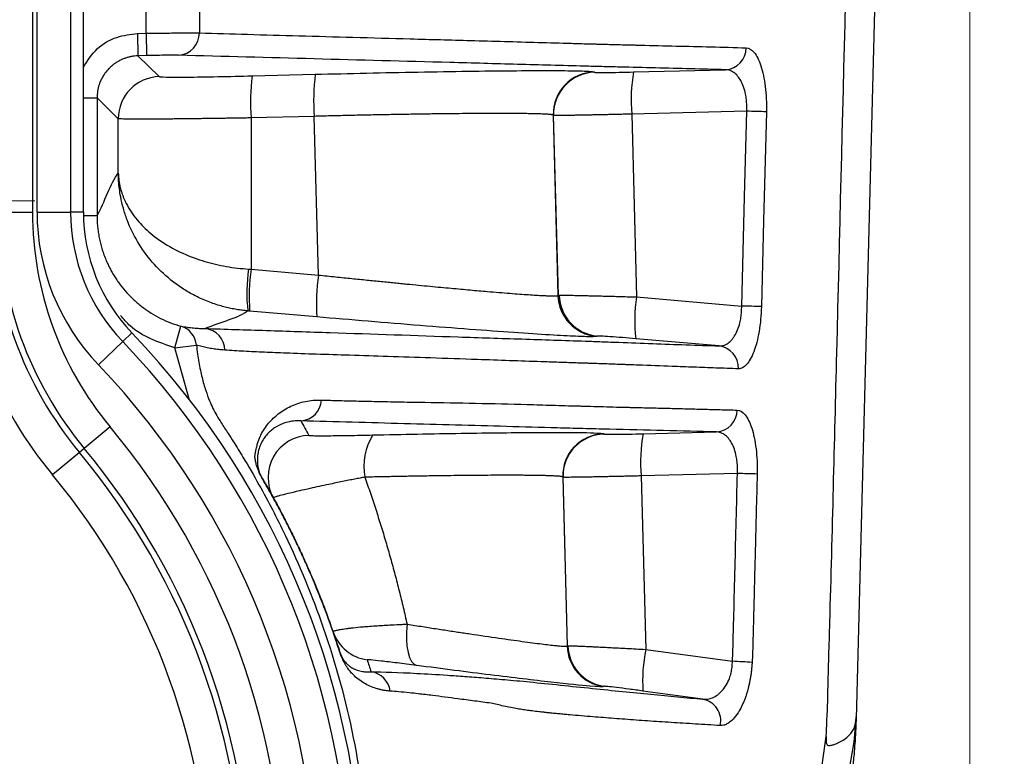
# Model space of a CAD drawing. Header units: millimetres. Extents: x 5 to 597, y 5 to 415.
# Tile 31 of 132: x 255.87 to 262.89, y 314.47 to 319.72. Entities that reach past the tile are written whole.
import ezdxf

# ---------------------------------------------------------------- set-up
doc = ezdxf.new("R2010")
doc.units = ezdxf.units.MM
doc.styles.add('SLDTEXTSTYLE0', font='ARIAL.TTF', dxfattribs={"width": 0.948})
doc.dimstyles.new('SLDDIMSTYLE4', dxfattribs={"dimtxt": 2.5, "dimasz": 2.5, "dimexe": 0, "dimexo": 0.0625, "dimtad": 1, "dimdec": 1, "dimlfac": 5, "dimrnd": 1e-09, "dimzin": 12, "dimdsep": 46, "dimtxsty": 'SLDTEXTSTYLE0', "dimsah": 1, "dimcen": 0.09, "dimadec": 0, "dimazin": 3, "dimtfac": 1, "dimtdec": 1, "dimtofl": 0, "dimtmove": 0, "dimatfit": 3, "dimfxl": 0, "dimfrac": 2, "dimtolj": 1, "dimtzin": 12, "dimarcsym": 0})
doc.dimstyles.new('SLDDIMSTYLE5', dxfattribs={"dimtxt": 2.5, "dimasz": 2.5, "dimexe": 0, "dimexo": 0.0625, "dimtad": 1, "dimdec": 0, "dimlfac": 5, "dimrnd": 1e-09, "dimzin": 12, "dimdsep": 46, "dimtxsty": 'SLDTEXTSTYLE0', "dimsah": 1, "dimcen": 0.09, "dimadec": 0, "dimazin": 3, "dimtfac": 1, "dimtdec": 0, "dimtofl": 0, "dimtmove": 0, "dimatfit": 3, "dimfxl": 0, "dimfrac": 2, "dimtolj": 1, "dimtzin": 12, "dimarcsym": 0})

# ---------------------------------------------------------------- blocks, each defined once
blk = doc.blocks.new('_D_5')
at = {"color": 7, "linetype": 'Continuous', "lineweight": 0}
for p, q in [((253.3382, 340.0624), (273.6657, 340.0624)), ((272.6657, 340.0624), (272.6657, 303.1691)), ((258.4833, 303.1691), (273.6657, 303.1691))]:
    blk.add_line(p, q, dxfattribs=at)
at = {"color": 7, "linetype": 'Continuous', "lineweight": 18}
for points in [[(272.6657, 340.0624), (272.3557, 337.5624), (272.9757, 337.5624)], [(272.6657, 303.1691), (272.9757, 305.6691), (272.3557, 305.6691)]]:
    blk.add_solid(points, dxfattribs=at)
at = {"color": 7, "linetype": 'Continuous', "lineweight": 18, "insert": (269.4431, 317.2905), "char_height": 2.5, "attachment_point": 1, "rotation": 90, "style": 'SLDTEXTSTYLE0'}
blk.add_mtext('184,5', dxfattribs=at)
blk = doc.blocks.new('_D_6')
at = {"color": 7, "linetype": 'Continuous', "lineweight": 0}
for p, q in [((242.0878, 322.1208), (242.0878, 294.7191)), ((262.6454, 322.1208), (262.6454, 314.1311)), ((262.6454, 312.6071), (262.6454, 303.9311)), ((262.6454, 302.4071), (262.6454, 294.7191)), ((262.6454, 295.7191), (242.0878, 295.7191))]:
    blk.add_line(p, q, dxfattribs=at)
at = {"color": 7, "linetype": 'Continuous', "lineweight": 18}
for points in [[(242.0878, 295.7191), (244.5878, 295.4091), (244.5878, 296.0291)], [(262.6454, 295.7191), (260.1454, 296.0291), (260.1454, 295.4091)]]:
    blk.add_solid(points, dxfattribs=at)
at = {"color": 7, "linetype": 'Continuous', "lineweight": 18, "insert": (250.5211, 298.9418), "char_height": 2.5, "attachment_point": 1, "style": 'SLDTEXTSTYLE0'}
blk.add_mtext('103', dxfattribs=at)
blk = doc.blocks.new('SW_CENTERMARKSYMBOL_6')
at = {"color": 0, "linetype": 'Continuous', "lineweight": 18}
for p, q in [((0, 1), (0, 1.4674)), ((0, 0), (0, 0.5)), ((-1, 0), (-1.4674, 0)), ((0, 0), (-0.5, 0)), ((0, 0), (0, -0.5)), ((0, 0), (0.5, 0)), ((1, 0), (1.4674, 0)), ((0, -1), (0, -1.4674))]:
    blk.add_line(p, q, dxfattribs=at)

msp = doc.modelspace()

# ---------------------------------------------------------------- linework, layer by layer
at = {"color": 7, "linetype": 'Continuous', "lineweight": 25}
for p, q in [((255.958, 322.545), (255.958, 318.349)), ((255.9904, 318.349), (255.9904, 322.545)), ((256.2303, 322.545), (256.2303, 318.349)), ((256.321, 318.349), (256.321, 322.545)), ((256.321, 318.349), (256.321, 322.545)), ((262.0399, 322.5613), (261.835, 314.7344)), ((256.7062, 319.6227), (256.7684, 319.6243)), ((256.7062, 319.6227), (256.7104, 319.4628)), ((256.7684, 319.6243), (256.7726, 319.4644)), ((256.7726, 319.4644), (256.7104, 319.4628)), ((256.7104, 319.4628), (256.8624, 319.3146)), ((257.5257, 319.32), (257.9761, 319.3314)), ((259.9661, 319.3475), (259.9681, 319.3456)), ((260.2472, 319.3478), (260.9037, 319.3642)), ((256.4183, 319.1629), (256.4183, 318.3244)), ((256.5703, 319.0148), (256.4183, 319.1629)), ((261.0544, 319.0679), (260.2341, 319.0474)), ((256.5703, 318.6253), (256.5703, 319.0148)), ((257.9682, 319.0315), (257.5178, 319.0202)), ((257.5178, 319.0202), (257.5178, 317.941)), ((257.9979, 317.8994), (257.9682, 319.0315)), ((259.6741, 319.0398), (259.7079, 317.7532)), ((259.6761, 319.0379), (259.6741, 319.0398)), ((259.7097, 317.755), (259.6761, 319.0379)), ((260.2341, 319.0474), (260.2683, 317.743)), ((255.7181, 318.349), (255.958, 318.349)), ((255.9904, 318.349), (256.2303, 318.349)), ((256.321, 318.349), (256.2303, 318.349)), ((256.321, 318.349), (256.321, 318.349)), ((257.5178, 317.941), (257.9979, 317.8994)), ((259.7079, 317.7532), (259.7097, 317.755)), ((260.2683, 317.743), (261.0188, 317.6782)), ((257.9875, 317.6006), (257.5074, 317.6422)), ((256.974, 317.3805), (257.0172, 317.5346)), ((256.667, 317.4875), (256.6015, 317.4248)), ((256.667, 317.4875), (256.667, 317.4875)), ((259.9834, 317.464), (259.9816, 317.4623)), ((260.857, 317.3935), (260.2631, 317.4447)), ((256.6015, 317.4248), (256.4282, 317.2588)), ((256.974, 317.3805), (257.1275, 317.3981)), ((256.512, 316.8161), (256.3276, 316.6628)), ((260.0338, 316.7664), (260.0357, 316.7646)), ((260.3148, 316.7668), (260.8386, 316.7799)), ((256.3276, 316.6628), (256.2929, 316.6339)), ((256.2929, 316.6339), (256.1007, 316.4741)), ((259.7418, 316.4587), (259.7734, 315.2532)), ((259.7437, 316.4569), (259.7418, 316.4587)), ((259.7752, 315.2548), (259.7437, 316.4569)), ((260.9882, 316.4835), (260.3017, 316.4664)), ((260.3017, 316.4664), (260.3341, 315.2286)), ((259.7734, 315.2532), (259.7752, 315.2548)), ((260.3341, 315.2286), (260.9525, 315.1439)), ((260.034, 314.9655), (260.0322, 314.9639)), ((260.7412, 314.8735), (260.314, 314.932))]:
    msp.add_line(p, q, dxfattribs=at)
at = {"color": 8, "linetype": 'Continuous', "lineweight": 25}
for p, q in [((256.321, 319.1629), (256.4183, 319.1629)), ((256.3213, 318.3244), (256.4183, 318.3244)), ((257.0773, 317.0076), (256.974, 317.3805))]:
    msp.add_line(p, q, dxfattribs=at)
at = {"color": 7, "linetype": 'Continuous', "lineweight": 25, "flags": 128}
for points in [[(256.7684, 319.6243), (256.7697, 319.8189), (256.7708, 319.9719)], [(257.1508, 319.9538), (257.1496, 319.7704), (257.1486, 319.6263)], [(261.0188, 317.6782), (261.0387, 318.4564), (261.0544, 319.0679)], [(261.195, 319.0639), (261.1751, 318.2857), (261.1594, 317.6742)], [(258.6308, 315.4088), (258.6266, 315.3535), (258.6264, 315.3002), (258.6302, 315.2507), (258.6378, 315.2069), (258.6491, 315.1702), (258.6635, 315.1419), (258.6807, 315.123), (258.7, 315.1141)]]:
    msp.add_lwpolyline(points, dxfattribs=at)
at = {"color": 7, "linetype": 'Continuous', "lineweight": 25}
for centre, radius, start, end in [((256.9917, 319.6241), 0.1569, 273.28452, 0.81085), ((260.8945, 319.5205), 0.1566, 273.34604, 359.99487), ((259.4675, 319.1423), 1.5033, 172.77499, 184.22615), ((259.9741, 319.0476), 0.3001, 91.52044, 181.47956), ((259.9761, 319.0457), 0.3001, 91.52044, 181.47956), ((261.3671, 319.1486), 1.1374, 169.91367, 185.10454), ((256.8704, 319.0147), 0.3001, 91.51978, 179.98022), ((259.0171, 319.131), 1.5033, 172.77499, 184.22615), ((260.5921, 300.3263), 18.7473, 88.15719, 88.58705), ((258.3555, 318.349), 2.6825, 180, 219.74465), ((258.3555, 318.349), 2.6374, 180, 219.74465), ((258.3555, 318.349), 2.3975, 180, 219.74465), ((257.5666, 318.349), 1.5762, 180, 223.76174), ((257.5666, 318.349), 1.3363, 180, 223.76174), ((257.5666, 318.349), 1.2456, 180, 223.76174), ((257.5666, 318.349), 1.2455, 180, 223.76174), ((258.3555, 318.349), 2.9324, 184.05174, 219.74465), ((258.6108, 317.7739), 1.1236, 171.39044, 186.67473), ((259.0063, 317.7394), 1.5021, 172.28673, 183.71052), ((259.4864, 317.6978), 1.5021, 172.28673, 183.71052), ((260.0078, 317.7612), 0.3001, 181.51777, 264.98223), ((260.0097, 317.7629), 0.3001, 181.51777, 264.98223), ((260.0153, 317.7618), 0.2988, 181.21685, 264.53876), ((261.3884, 317.5742), 1.1327, 171.43013, 186.56344), ((260.5574, 298.9634), 18.7205, 88.1571, 88.58772), ((256.9726, 317.3857), 0.1554, 4.60466, 73.33391), ((257.1732, 317.3618), 0.1568, 0.72982, 83.6214), ((252.3666, 313.3691), 5.9544, 0, 43.76174), ((252.3666, 313.3691), 5.8637, 0, 43.76174), ((260.8384, 317.2381), 0.1565, 357.20879, 83.19648), ((252.3666, 313.3691), 5.6238, 0, 43.76174), ((257.8639, 317.015), 0.1564, 273.14269, 357.21292), ((260.8295, 316.9362), 0.1566, 273.32481, 359.9779), ((252.3666, 313.3691), 5.3914, 0, 39.74465), ((257.9388, 316.4556), 0.3, 91.50362, 208.97406), ((258.7381, 316.5362), 0.4163, 147.73245, 190.92286), ((260.0418, 316.4665), 0.3001, 91.52044, 181.47956), ((260.0437, 316.4647), 0.3001, 91.52044, 181.47956), ((261.4346, 316.5676), 1.1374, 169.91367, 185.10454), ((252.3666, 313.3691), 5.1515, 0, 39.74465), ((252.3666, 313.3691), 5.1064, 0, 39.74465), ((252.3666, 313.3691), 4.8565, 0, 39.74465), ((260.5283, 297.768), 18.7212, 88.16139, 88.59215), ((257.5724, 316.4309), 0.0305, 19.58038, 30.43026), ((258.3865, 315.4516), 0.2999, 199.08529, 262.14692), ((258.1279, 315.2084), 0.0222, 8.16869, 17.68381), ((260.0733, 315.2611), 0.3001, 181.51672, 262.11834), ((260.0752, 315.2627), 0.3001, 181.51672, 262.11834), ((260.0779, 315.2623), 0.2995, 181.37211, 261.88699), ((261.4469, 315.0041), 1.1352, 168.59428, 183.64172), ((260.3151, 302.8432), 12.3173, 86.38042, 87.03381), ((258.3518, 314.9111), 0.1593, 7.25612, 81.82454), ((260.7126, 314.7194), 0.1567, 347.45244, 79.51628), ((259.8311, 314.8291), 2.0061, 319.4612, 357.29517)]:
    msp.add_arc(centre, radius, start, end, dxfattribs=at)
at = {"color": 8, "linetype": 'Continuous', "lineweight": 25}
for points, knots in [([(261.6274, 314.7469), (261.6278, 314.7537), (261.6317, 314.8167), (261.6366, 315.0417), (261.6618, 315.9008), (261.7225, 318.3703), (261.7812, 320.6778), (261.8236, 322.3441)], [0, 0, 0, 0, 0.002685, 0.02496, 0.088778, 0.342025, 1, 1, 1, 1]), ([(256.321, 319.3805), (256.351, 319.4284), (256.4096, 319.5222), (256.5543, 319.6036), (256.6568, 319.6165), (256.7062, 319.6227)], [0, 0, 0, 0, 0.351491, 0.6879307, 1, 1, 1, 1]), ([(256.974, 317.3805), (256.8578, 317.4192), (256.7086, 317.4688), (256.6083, 317.5847), (256.5861, 317.6104)], [0, 0, 0, 0, 0.778314, 1, 1, 1, 1]), ([(257.3041, 316.8462), (257.3208, 316.8207), (257.3506, 316.7753), (257.4026, 316.6936), (257.4773, 316.5724), (257.6046, 316.3534), (257.8121, 315.9545), (258.0588, 315.357), (258.2658, 314.5989), (258.3728, 313.7876), (258.3686, 312.9679), (258.2534, 312.1575), (258.0308, 311.3693), (257.7041, 310.6172), (257.278, 309.9176), (256.7594, 309.2818), (256.1591, 308.7242), (255.4878, 308.2532), (254.7576, 307.8814), (254.0368, 307.6192), (253.5524, 307.5332), (253.3375, 307.495)], [0, 0, 0, 0, 0.007542, 0.013466, 0.024028, 0.042844, 0.076278, 0.13549, 0.202787, 0.270589, 0.337811, 0.405449, 0.47298, 0.540329, 0.608185, 0.675476, 0.743176, 0.810755, 0.878144, 0.945966, 1, 1, 1, 1]), ([(258.1499, 315.2116), (258.1409, 315.2391), (258.1059, 315.3473), (258.0463, 315.5132), (257.973, 315.6967), (257.9282, 315.8004), (257.9076, 315.8465), (257.9075, 315.8466)], [0, 0, 0, 0, 0.127433, 0.500355, 0.776276, 0.99932, 1, 1, 1, 1])]:
    msp.add_open_spline(points, degree=3, knots=knots, dxfattribs=at)
at = {"color": 7, "linetype": 'Continuous', "lineweight": 25}
for points, knots in [([(256.7684, 319.6243), (256.778, 319.6244), (256.7972, 319.6247), (256.826, 319.625), (256.8546, 319.6253), (256.8827, 319.6255), (256.9101, 319.6258), (256.9366, 319.6259), (256.9621, 319.6261), (256.9862, 319.6263), (257.009, 319.6264), (257.0302, 319.6265), (257.0499, 319.6266), (257.0679, 319.6266), (257.0842, 319.6266), (257.0988, 319.6267), (257.1119, 319.6266), (257.1233, 319.6266), (257.1332, 319.6265), (257.1417, 319.6265), (257.1464, 319.6264), (257.1486, 319.6263)], [0, 0, 0, 0, 0.057341, 0.115018, 0.172864, 0.230706, 0.288373, 0.345695, 0.402508, 0.458655, 0.513989, 0.568375, 0.621693, 0.673834, 0.724708, 0.774236, 0.822357, 0.869022, 0.914197, 0.95786, 1, 1, 1, 1]), ([(257.1486, 319.6263), (257.2632, 319.6231), (257.499, 319.6164), (257.8647, 319.6062), (258.2521, 319.5954), (258.6612, 319.5842), (259.1021, 319.5721), (259.4859, 319.5615), (259.7447, 319.5541), (259.8642, 319.5508), (259.9145, 319.5492), (259.9551, 319.5485), (259.995, 319.547), (260.0648, 319.5453), (260.1468, 319.543), (260.2204, 319.5412), (260.2633, 319.5402), (260.3709, 319.5376), (260.5502, 319.5333), (260.8021, 319.527), (260.9672, 319.5227), (261.0511, 319.5205)], [0, 0, 0, 0, 0.089164, 0.1836, 0.283425, 0.388812, 0.499994, 0.624994, 0.687494, 0.70254, 0.718745, 0.727017, 0.73437, 0.749995, 0.781244, 0.79687, 0.804683, 0.812496, 0.875, 0.93645, 1, 1, 1, 1]), ([(261.0511, 319.5205), (261.0709, 319.52), (261.09, 319.509), (261.117, 319.4763), (261.1255, 319.4629), (261.1415, 319.4313), (261.149, 319.4128), (261.1627, 319.3713), (261.1687, 319.3486), (261.1791, 319.2991), (261.1836, 319.2721), (261.1904, 319.2159), (261.1928, 319.1867), (261.1955, 319.1263), (261.1958, 319.0951), (261.195, 319.0639)], [0, 0, 0, 0, 0.25, 0.25, 0.375, 0.375, 0.5, 0.5, 0.625, 0.625, 0.75, 0.75, 0.875, 0.875, 1, 1, 1, 1]), ([(256.7104, 319.4628), (256.7023, 319.4624), (256.6862, 319.4616), (256.6624, 319.4579), (256.6392, 319.4526), (256.6168, 319.4455), (256.5952, 319.4368), (256.5745, 319.4265), (256.5549, 319.4149), (256.5364, 319.4019), (256.5192, 319.3877), (256.4978, 319.3673), (256.4737, 319.3387), (256.45, 319.2999), (256.4322, 319.257), (256.4205, 319.2109), (256.419, 319.179), (256.4183, 319.1629)], [0, 0, 0, 0, 0.052402, 0.104274, 0.155615, 0.206427, 0.256709, 0.306461, 0.355685, 0.404381, 0.452548, 0.500187, 0.595914, 0.693756, 0.793717, 0.895797, 1, 1, 1, 1]), ([(257.0007, 319.4675), (256.9929, 319.4677), (256.9815, 319.4678), (256.9518, 319.4677), (256.934, 319.4676), (256.873, 319.4667), (256.8232, 319.4657), (256.7726, 319.4644)], [0, 0, 0, 0, 0.25, 0.25, 0.5, 0.5, 1, 1, 1, 1]), ([(260.9037, 319.3642), (260.7391, 319.3684), (260.5726, 319.3726), (260.3191, 319.3788), (260.2339, 319.3808), (260.1051, 319.3838), (260.0622, 319.3848), (259.9788, 319.3869), (259.9378, 319.388), (259.8163, 319.3912), (259.7373, 319.3934), (259.5779, 319.3978), (259.498, 319.4), (259.258, 319.4066), (259.0973, 319.411), (258.2922, 319.4327), (257.6421, 319.45), (257.0007, 319.4675)], [0, 0, 0, 0, 0.125, 0.125, 0.1875, 0.1875, 0.21875, 0.21875, 0.25, 0.25, 0.3125, 0.3125, 0.375, 0.375, 0.5, 0.5, 1, 1, 1, 1]), ([(257.9761, 319.3314), (258.0952, 319.3344), (258.2179, 319.3373), (258.4649, 319.3428), (258.5891, 319.3453), (258.8321, 319.3498), (258.9508, 319.3518), (259.1752, 319.355), (259.2808, 319.3562), (259.4724, 319.3577), (259.5583, 319.3581), (259.7061, 319.3579), (259.768, 319.3574), (259.8663, 319.3557), (259.9027, 319.3545), (259.9516, 319.3514), (259.964, 319.3496), (259.9661, 319.3475)], [0, 0, 0, 0, 0.125, 0.125, 0.25, 0.25, 0.375, 0.375, 0.5, 0.5, 0.625, 0.625, 0.75, 0.75, 0.875, 0.875, 1, 1, 1, 1]), ([(259.9681, 319.3456), (259.9688, 319.3451), (259.9753, 319.3446), (260.0027, 319.3441), (260.0238, 319.3441), (260.0773, 319.3445), (260.1097, 319.3449), (260.1779, 319.3462), (260.2135, 319.347), (260.2472, 319.3478)], [0, 0, 0, 0, 0.25, 0.25, 0.5, 0.5, 0.75, 0.75, 1, 1, 1, 1]), ([(261.0544, 319.0684), (261.0547, 319.0754), (261.0553, 319.0893), (261.055, 319.11), (261.0541, 319.1306), (261.0523, 319.1509), (261.0497, 319.1708), (261.0442, 319.2021), (261.0329, 319.2434), (261.0135, 319.2868), (260.9894, 319.3216), (260.9665, 319.3428), (260.9448, 319.3554), (260.9253, 319.3626), (260.9112, 319.3636), (260.9037, 319.3642)], [0, 0, 0, 0, 0.041467, 0.082956, 0.12455, 0.166328, 0.208372, 0.250758, 0.371389, 0.500341, 0.618573, 0.749977, 0.822562, 0.905895, 1, 1, 1, 1]), ([(256.8624, 319.3146), (256.8638, 319.3133), (256.8792, 319.3122), (256.9447, 319.3111), (256.9949, 319.311), (257.1226, 319.312), (257.1998, 319.3131), (257.3618, 319.3161), (257.4462, 319.318), (257.5257, 319.32)], [0, 0, 0, 0, 0.25, 0.25, 0.5, 0.5, 0.75, 0.75, 1, 1, 1, 1]), ([(259.6741, 319.0398), (259.6736, 319.0402), (259.6725, 319.041), (259.6683, 319.0421), (259.6625, 319.0432), (259.6549, 319.0441), (259.6457, 319.045), (259.6349, 319.0458), (259.6227, 319.0466), (259.6092, 319.0473), (259.5944, 319.0479), (259.5785, 319.0485), (259.5615, 319.049), (259.5436, 319.0495), (259.5248, 319.0499), (259.5052, 319.0503), (259.4849, 319.0507), (259.464, 319.0509), (259.4426, 319.0512), (259.4207, 319.0514), (259.3984, 319.0516), (259.3758, 319.0517), (259.353, 319.0518), (259.33, 319.0519), (259.3068, 319.052), (259.2837, 319.052), (259.2605, 319.052), (259.2374, 319.0519), (259.2144, 319.0519), (259.1916, 319.0518), (259.1467, 319.0516), (259.077, 319.0512), (258.9787, 319.0503), (258.8759, 319.0491), (258.7692, 319.0477), (258.6594, 319.046), (258.5471, 319.0441), (258.4328, 319.0419), (258.3173, 319.0396), (258.2011, 319.0371), (258.0847, 319.0344), (258.0069, 319.0325), (257.9682, 319.0315)], [0, 0, 0, 0, 0.0223381, 0.0443124, 0.0659229, 0.0871695, 0.1080522, 0.1285711, 0.1487261, 0.1685172, 0.1879445, 0.2070079, 0.2257075, 0.2440432, 0.262015, 0.279623, 0.2968671, 0.3137474, 0.3302637, 0.3464162, 0.3622049, 0.3776296, 0.3926905, 0.4073875, 0.4217207, 0.43569, 0.4492954, 0.4625369, 0.4754146, 0.4879284, 0.5000784, 0.5479129, 0.5952699, 0.6421492, 0.6885511, 0.7344755, 0.7799226, 0.8248923, 0.8693849, 0.9134003, 0.9569386, 1, 1, 1, 1]), ([(257.5178, 319.0202), (257.5029, 319.0199), (257.4733, 319.0194), (257.4292, 319.0186), (257.3857, 319.0179), (257.3429, 319.0173), (257.3009, 319.0166), (257.2598, 319.016), (257.2196, 319.0155), (257.1803, 319.015), (257.1421, 319.0145), (257.105, 319.014), (257.0689, 319.0136), (257.0341, 319.0132), (257.0004, 319.0129), (256.9679, 319.0125), (256.9367, 319.0123), (256.9067, 319.012), (256.8781, 319.0118), (256.8405, 319.0116), (256.7957, 319.0114), (256.7463, 319.0113), (256.7022, 319.0113), (256.6639, 319.0115), (256.6316, 319.0119), (256.6057, 319.0124), (256.5866, 319.013), (256.5739, 319.0138), (256.5715, 319.0145), (256.5703, 319.0148)], [0, 0, 0, 0, 0.029837, 0.059433, 0.088786, 0.117898, 0.146768, 0.175396, 0.203782, 0.231926, 0.259828, 0.287488, 0.314907, 0.342084, 0.369019, 0.395712, 0.422163, 0.448373, 0.474341, 0.500068, 0.55438, 0.609001, 0.663931, 0.71917, 0.774717, 0.830574, 0.88674, 0.943215, 1, 1, 1, 1]), ([(260.2341, 319.0474), (260.2226, 319.0471), (260.199, 319.0465), (260.1633, 319.0456), (260.1267, 319.0448), (260.0894, 319.0439), (260.0516, 319.0431), (260.0136, 319.0422), (259.9758, 319.0414), (259.9383, 319.0407), (259.9016, 319.04), (259.8661, 319.0393), (259.8322, 319.0387), (259.8003, 319.0382), (259.771, 319.0378), (259.7446, 319.0375), (259.7217, 319.0373), (259.7028, 319.0372), (259.6885, 319.0373), (259.6788, 319.0375), (259.677, 319.0378), (259.6761, 319.0379)], [0, 0, 0, 0, 0.039142, 0.079782, 0.121922, 0.165561, 0.210699, 0.257336, 0.305472, 0.355106, 0.40624, 0.458872, 0.513004, 0.568633, 0.625762, 0.684389, 0.744514, 0.806138, 0.869261, 0.933881, 1, 1, 1, 1]), ([(257.4948, 317.6433), (257.4813, 317.6446), (257.4542, 317.6473), (257.4137, 317.6533), (257.3734, 317.661), (257.3331, 317.6703), (257.2744, 317.6864), (257.1976, 317.7134), (257.1078, 317.7553), (257.0228, 317.8055), (256.9195, 317.8806), (256.8072, 317.9895), (256.703, 318.1355), (256.6404, 318.2666), (256.6052, 318.3747), (256.588, 318.4482), (256.5777, 318.513), (256.5719, 318.5692), (256.5709, 318.6066), (256.5703, 318.6253)], [0, 0, 0, 0, 0.024643, 0.049486, 0.074524, 0.099752, 0.125164, 0.186801, 0.250676, 0.311888, 0.376162, 0.500542, 0.625665, 0.74953, 0.812319, 0.874259, 0.916374, 0.958306, 1, 1, 1, 1]), ([(256.5703, 318.6253), (256.5708, 318.615), (256.5717, 318.5949), (256.5754, 318.5657), (256.5804, 318.5383), (256.5867, 318.5126), (256.5939, 318.4886), (256.6016, 318.4665), (256.6098, 318.446), (256.6181, 318.4273), (256.6263, 318.4104), (256.653, 318.3599), (256.7077, 318.2824), (256.8153, 318.1794), (256.9475, 318.0914), (257.0791, 318.0315), (257.1856, 317.9962), (257.2625, 317.9758), (257.3408, 317.96), (257.4199, 317.9482), (257.4733, 317.9441), (257.4998, 317.9421)], [0, 0, 0, 0, 0.033228, 0.064639, 0.094234, 0.122013, 0.147976, 0.172123, 0.194454, 0.214969, 0.233669, 0.250553, 0.383254, 0.499579, 0.629977, 0.749309, 0.801397, 0.852383, 0.90239, 0.95155, 1, 1, 1, 1]), ([(256.4183, 318.3244), (256.4185, 318.311), (256.4188, 318.2843), (256.4219, 318.2443), (256.4267, 318.2047), (256.4334, 318.1656), (256.442, 318.1271), (256.4523, 318.0894), (256.4642, 318.0526), (256.4777, 318.0169), (256.4926, 317.9822), (256.5089, 317.9489), (256.5263, 317.9168), (256.5448, 317.8861), (256.5641, 317.8569), (256.5919, 317.8186), (256.6305, 317.772), (256.6828, 317.7194), (256.7409, 317.6708), (256.8041, 317.6271), (256.8717, 317.5894), (256.9428, 317.5576), (256.9924, 317.5422), (257.0172, 317.5346)], [0, 0, 0, 0, 0.037695, 0.075328, 0.112835, 0.15015, 0.187209, 0.223949, 0.260309, 0.296232, 0.331661, 0.366544, 0.400833, 0.43448, 0.467446, 0.499693, 0.567857, 0.637659, 0.708807, 0.780975, 0.853811, 0.926944, 1, 1, 1, 1]), ([(257.9979, 317.8994), (258.0185, 317.8973), (258.0594, 317.893), (258.1197, 317.8867), (258.1785, 317.8806), (258.2355, 317.8748), (258.2909, 317.8691), (258.3445, 317.8637), (258.3964, 317.8584), (258.4465, 317.8534), (258.4948, 317.8486), (258.5414, 317.8439), (258.5862, 317.8395), (258.6719, 317.8311), (258.7942, 317.8194), (258.9452, 317.8053), (259.0813, 317.7929), (259.1942, 317.783), (259.2877, 317.7752), (259.3653, 317.769), (259.4354, 317.7637), (259.4977, 317.7593), (259.5522, 317.7558), (259.5986, 317.7531), (259.6369, 317.7514), (259.6672, 317.7505), (259.6891, 317.7505), (259.7035, 317.7513), (259.7064, 317.7526), (259.7079, 317.7532)], [0, 0, 0, 0, 0.02302, 0.045519, 0.067499, 0.088958, 0.109898, 0.130317, 0.150217, 0.169597, 0.188457, 0.206797, 0.224618, 0.241919, 0.310241, 0.376244, 0.439933, 0.501313, 0.548072, 0.594536, 0.640708, 0.686593, 0.732193, 0.777511, 0.822551, 0.867317, 0.911811, 0.956037, 1, 1, 1, 1]), ([(259.7166, 317.7555), (259.7186, 317.7555), (259.7227, 317.7556), (259.7313, 317.7556), (259.742, 317.7556), (259.7548, 317.7555), (259.7698, 317.7553), (259.7869, 317.7551), (259.8061, 317.7548), (259.8274, 317.7544), (259.8508, 317.754), (259.8761, 317.7534), (259.9058, 317.7528), (259.9411, 317.7519), (259.9834, 317.7509), (260.0308, 317.7496), (260.0832, 317.7482), (260.1407, 317.7467), (260.2028, 317.7449), (260.2461, 317.7436), (260.2683, 317.743)], [0, 0, 0, 0, 0.043789, 0.087907, 0.132354, 0.17713, 0.222236, 0.267672, 0.313439, 0.359538, 0.405968, 0.452731, 0.499827, 0.560194, 0.624257, 0.692014, 0.763467, 0.838616, 0.91746, 1, 1, 1, 1]), ([(260.857, 317.3935), (260.8615, 317.3934), (260.8702, 317.3933), (260.8829, 317.3954), (260.8946, 317.3989), (260.9054, 317.4035), (260.9222, 317.4129), (260.9436, 317.4307), (260.9689, 317.464), (260.99, 317.506), (261.0047, 317.5521), (261.0134, 317.5963), (261.0181, 317.6368), (261.0186, 317.6644), (261.0188, 317.6782)], [0, 0, 0, 0, 0.057232, 0.110911, 0.161042, 0.207632, 0.250689, 0.381912, 0.500547, 0.629198, 0.750038, 0.833977, 0.917087, 1, 1, 1, 1]), ([(261.1594, 317.6742), (261.1586, 317.6433), (261.1568, 317.613), (261.1512, 317.5536), (261.1473, 317.5242), (261.1331, 317.4413), (261.1199, 317.3916), (261.0968, 317.3315), (261.0884, 317.3136), (261.071, 317.2829), (261.0619, 317.2703), (261.0433, 317.2499), (261.0336, 317.2423), (261.0142, 317.2324), (261.0045, 317.2301), (260.9947, 317.2305)], [0, 0, 0, 0, 0.125, 0.125, 0.25, 0.25, 0.5, 0.5, 0.625, 0.625, 0.75, 0.75, 0.875, 0.875, 1, 1, 1, 1]), ([(259.9816, 317.4623), (259.9795, 317.4604), (259.9672, 317.4593), (259.9184, 317.4592), (259.882, 317.4602), (259.7836, 317.4645), (259.7217, 317.4678), (259.5737, 317.4767), (259.4876, 317.4823), (259.2956, 317.4956), (259.1898, 317.5033), (258.9649, 317.5203), (258.8459, 317.5295), (258.6022, 317.549), (258.4777, 317.5591), (258.23, 317.5798), (258.107, 317.5903), (257.9875, 317.6006)], [0, 0, 0, 0, 0.125, 0.125, 0.25, 0.25, 0.375, 0.375, 0.5, 0.5, 0.625, 0.625, 0.75, 0.75, 0.875, 0.875, 1, 1, 1, 1]), ([(257.0172, 317.5346), (257.0325, 317.532), (257.0623, 317.527), (257.1067, 317.5221), (257.1491, 317.5188), (257.1771, 317.518), (257.1906, 317.5176)], [0, 0, 0, 0, 0.272867, 0.530491, 0.77287, 1, 1, 1, 1]), ([(257.1906, 317.5176), (257.3305, 317.5136), (257.4785, 317.5089), (257.778, 317.4991), (258.2335, 317.4839), (258.6912, 317.4684), (259.1468, 317.4532), (259.2984, 317.4481), (259.5251, 317.4406), (259.6005, 317.4381), (259.751, 317.4331), (259.826, 317.4307), (259.9419, 317.4266), (259.9811, 317.4253), (260.061, 317.4223), (260.1019, 317.4208), (260.2235, 317.4163), (260.304, 317.4133), (260.5436, 317.4046), (260.7011, 317.3989), (260.857, 317.3935)], [0, 0, 0, 0, 0.125, 0.125, 0.25, 0.5, 0.5, 0.625, 0.625, 0.6875, 0.6875, 0.75, 0.75, 0.78125, 0.78125, 0.8125, 0.8125, 0.875, 0.875, 1, 1, 1, 1]), ([(260.2631, 317.4447), (260.2319, 317.4474), (260.1992, 317.4501), (260.1364, 317.4552), (260.1063, 317.4575), (260.0546, 317.4612), (260.0331, 317.4626), (260.0016, 317.4642), (259.9917, 317.4646), (259.9869, 317.4644)], [0, 0, 0, 0, 0.25, 0.25, 0.5, 0.5, 0.75, 0.75, 1, 1, 1, 1]), ([(257.1275, 317.3981), (257.1302, 317.3773), (257.1354, 317.3367), (257.1448, 317.2775), (257.1553, 317.2214), (257.1705, 317.1538), (257.1917, 317.0801), (257.2189, 317.007), (257.2527, 316.9292), (257.2835, 316.8794), (257.3041, 316.8462)], [0, 0, 0, 0, 0.10758, 0.20969, 0.306916, 0.400284, 0.564504, 0.699897, 0.799742, 1, 1, 1, 1]), ([(257.33, 317.3638), (257.3157, 317.365), (257.2875, 317.3673), (257.2461, 317.3729), (257.2056, 317.3799), (257.1661, 317.3882), (257.1403, 317.3948), (257.1275, 317.3981)], [0, 0, 0, 0, 0.20519, 0.407757, 0.607728, 0.805133, 1, 1, 1, 1]), ([(260.9947, 317.2305), (260.9414, 317.2324), (260.8361, 317.2361), (260.6784, 317.2418), (260.4943, 317.2485), (260.3416, 317.2545), (260.2291, 317.2584), (260.1885, 317.2603), (260.1484, 317.2614), (260.0997, 317.2634), (260.0413, 317.2654), (259.9837, 317.2675), (259.9369, 317.2687), (259.8965, 317.271), (259.859, 317.2714), (259.7923, 317.274), (259.7009, 317.2769), (259.4745, 317.2847), (259.1739, 317.2947), (258.8088, 317.3075), (258.5043, 317.3173), (258.2321, 317.3264), (257.9895, 317.3338), (257.7864, 317.3411), (257.6142, 317.3478), (257.4676, 317.3547), (257.3752, 317.3608), (257.33, 317.3638)], [0, 0, 0, 0, 0.042673, 0.084342, 0.12499, 0.187487, 0.203111, 0.211468, 0.218736, 0.234353, 0.249983, 0.265636, 0.281232, 0.288555, 0.29907, 0.312483, 0.34394, 0.374985, 0.499989, 0.591944, 0.675232, 0.749996, 0.815419, 0.874998, 0.918411, 0.960083, 1, 1, 1, 1]), ([(257.5448, 316.6053), (257.5452, 316.6083), (257.546, 316.6141), (257.5476, 316.6248), (257.5497, 316.6368), (257.5524, 316.6503), (257.5558, 316.6656), (257.5606, 316.6864), (257.5696, 316.7182), (257.5928, 316.7741), (257.631, 316.8308), (257.6756, 316.8782), (257.7131, 316.9107), (257.7552, 316.9396), (257.8023, 316.9647), (257.8527, 316.9847), (257.9061, 316.9989), (257.9622, 317.0073), (258.0005, 317.0074), (258.0201, 317.0074)], [0, 0, 0, 0, 0.026503, 0.05229, 0.077391, 0.101844, 0.125704, 0.150578, 0.188196, 0.25075, 0.375983, 0.437941, 0.500496, 0.57363, 0.650744, 0.731877, 0.81708, 0.906423, 1, 1, 1, 1]), ([(258.0201, 317.0074), (258.0625, 317.0062), (258.1505, 317.0036), (258.2883, 317.0003), (258.436, 316.9972), (258.5933, 316.9943), (258.823, 316.9901), (259.1235, 316.9853), (259.4261, 316.9778), (259.669, 316.971), (259.7996, 316.9665), (259.8753, 316.9651), (259.9054, 316.9639), (259.9557, 316.9627), (260.0321, 316.9604), (260.1024, 316.9585), (260.1501, 316.9574), (260.172, 316.9567), (260.1962, 316.9567), (260.2313, 316.9551), (260.2794, 316.9543), (260.3362, 316.9528), (260.3933, 316.9514), (260.4509, 316.9499), (260.5089, 316.9485), (260.5672, 316.947), (260.6259, 316.9455), (260.685, 316.944), (260.7445, 316.9425), (260.8044, 316.9409), (260.8647, 316.9393), (260.9253, 316.9378), (260.9658, 316.9367), (260.9861, 316.9361)], [0, 0, 0, 0, 0.0436152, 0.0904161, 0.1404059, 0.1935912, 0.2499863, 0.3736291, 0.4999727, 0.5618837, 0.6249672, 0.6354026, 0.6405916, 0.6562159, 0.6874642, 0.7187134, 0.7265285, 0.7343392, 0.7400855, 0.7499662, 0.7680577, 0.7863422, 0.8048192, 0.8234881, 0.8423481, 0.8613985, 0.8806384, 0.9000669, 0.919683, 0.9394856, 0.9594735, 0.9796454, 1, 1, 1, 1]), ([(260.9861, 316.9361), (261.0058, 316.9356), (261.0247, 316.9246), (261.0515, 316.8919), (261.06, 316.8785), (261.0758, 316.8469), (261.0833, 316.8284), (261.0969, 316.7869), (261.1029, 316.7641), (261.1132, 316.7147), (261.1176, 316.6876), (261.1244, 316.6315), (261.1267, 316.6023), (261.1294, 316.5419), (261.1297, 316.5107), (261.1289, 316.4795)], [0, 0, 0, 0, 0.25, 0.25, 0.375, 0.375, 0.5, 0.5, 0.625, 0.625, 0.75, 0.75, 0.875, 0.875, 1, 1, 1, 1]), ([(257.8724, 316.8589), (257.8661, 316.8591), (257.8528, 316.8596), (257.8319, 316.8588), (257.8109, 316.8567), (257.7824, 316.8518), (257.7403, 316.84), (257.6847, 316.8124), (257.6363, 316.7709), (257.6022, 316.7245), (257.5816, 316.6839), (257.5694, 316.6444), (257.5645, 316.6146), (257.5621, 316.5861), (257.5626, 316.5649), (257.5639, 316.5489), (257.5653, 316.537), (257.5677, 316.5237), (257.5707, 316.5114), (257.5738, 316.5014), (257.5765, 316.4933), (257.5797, 316.4848), (257.5837, 316.4754), (257.5878, 316.4665), (257.5936, 316.4552), (257.597, 316.4493), (257.5987, 316.4463)], [0, 0, 0, 0, 0.037713, 0.079353, 0.124931, 0.162281, 0.249774, 0.374345, 0.498788, 0.558607, 0.623814, 0.686292, 0.724743, 0.748746, 0.811328, 0.842758, 0.87421, 0.908822, 0.93708, 0.950903, 0.962336, 0.974729, 0.984109, 0.990744, 0.995406, 1, 1, 1, 1]), ([(260.8386, 316.7799), (260.5891, 316.7864), (260.3355, 316.7927), (260.0102, 316.8005), (259.9467, 316.802), (259.8231, 316.8053), (259.7628, 316.807), (259.5823, 316.8121), (259.4616, 316.8155), (259.0987, 316.8256), (258.8549, 316.8323), (258.4861, 316.8423), (258.3628, 316.8456), (258.1167, 316.8522), (257.9937, 316.8555), (257.8724, 316.8589)], [0, 0, 0, 0, 0.25, 0.25, 0.3125, 0.3125, 0.375, 0.375, 0.5, 0.5, 0.75, 0.75, 0.875, 0.875, 1, 1, 1, 1]), ([(257.931, 316.7555), (257.9313, 316.755), (257.9348, 316.7545), (257.9476, 316.7538), (257.957, 316.7535), (257.9812, 316.7532), (257.9957, 316.7531), (258.0295, 316.7531), (258.0488, 316.7532), (258.0906, 316.7535), (258.1132, 316.7537), (258.1616, 316.7543), (258.1876, 316.7547), (258.2678, 316.756), (258.3256, 316.7571), (258.3861, 316.7585)], [0, 0, 0, 0, 0.125, 0.125, 0.25, 0.25, 0.375, 0.375, 0.5, 0.5, 0.625, 0.625, 0.75, 0.75, 1, 1, 1, 1]), ([(258.3861, 316.7585), (258.5978, 316.7632), (258.8141, 316.7674), (259.1172, 316.7722), (259.2146, 316.7735), (259.3971, 316.7755), (259.4823, 316.7762), (259.6361, 316.777), (259.7048, 316.777), (259.8231, 316.7764), (259.8727, 316.7758), (259.9914, 316.7731), (260.0299, 316.7701), (260.0338, 316.7664)], [0, 0, 0, 0, 0.25, 0.25, 0.375, 0.375, 0.5, 0.5, 0.625, 0.625, 0.75, 0.75, 1, 1, 1, 1]), ([(260.0357, 316.7646), (260.0363, 316.764), (260.0428, 316.7636), (260.0703, 316.7631), (260.0914, 316.763), (260.1449, 316.7635), (260.1773, 316.7639), (260.2455, 316.7652), (260.2811, 316.7659), (260.3148, 316.7668)], [0, 0, 0, 0, 0.25, 0.25, 0.5, 0.5, 0.75, 0.75, 1, 1, 1, 1]), ([(260.9883, 316.4841), (260.9885, 316.491), (260.9891, 316.5049), (260.9889, 316.5256), (260.988, 316.5462), (260.9862, 316.5665), (260.9836, 316.5864), (260.9781, 316.6177), (260.967, 316.6589), (260.9477, 316.7023), (260.9238, 316.7372), (260.901, 316.7584), (260.8794, 316.771), (260.8601, 316.7783), (260.846, 316.7793), (260.8386, 316.7799)], [0, 0, 0, 0, 0.041472, 0.082965, 0.124561, 0.166339, 0.208378, 0.250756, 0.371412, 0.500337, 0.618589, 0.749975, 0.822574, 0.905908, 1, 1, 1, 1]), ([(257.6012, 316.4411), (257.5971, 316.448), (257.5926, 316.4561), (257.5848, 316.4712), (257.5816, 316.4778), (257.5737, 316.4952), (257.5702, 316.5039), (257.5615, 316.5272), (257.558, 316.5391), (257.5522, 316.5608), (257.5502, 316.5705), (257.5469, 316.5887), (257.5457, 316.5971), (257.5448, 316.6053)], [0, 0, 0, 0, 0.0625, 0.0625, 0.125, 0.125, 0.25, 0.25, 0.5, 0.5, 0.75, 0.75, 1, 1, 1, 1]), ([(258.3293, 316.4573), (258.3179, 316.4551), (258.2937, 316.4505), (258.2558, 316.4431), (258.2142, 316.4349), (258.1693, 316.4258), (258.1213, 316.4159), (258.0407, 316.3991), (257.9505, 316.3793), (257.8524, 316.3575), (257.7779, 316.3396), (257.7286, 316.3273), (257.7011, 316.3197), (257.6863, 316.3151), (257.6775, 316.3119), (257.6767, 316.3108), (257.6764, 316.3103)], [0, 0, 0, 0, 0.031646, 0.067115, 0.106553, 0.150102, 0.197893, 0.250038, 0.399266, 0.49982, 0.631553, 0.749832, 0.814323, 0.877666, 0.939625, 1, 1, 1, 1]), ([(259.7418, 316.4587), (259.7412, 316.4591), (259.7402, 316.4599), (259.7361, 316.461), (259.7303, 316.462), (259.7229, 316.463), (259.7139, 316.4639), (259.7034, 316.4647), (259.6916, 316.4654), (259.6785, 316.4661), (259.6643, 316.4668), (259.6491, 316.4673), (259.6329, 316.4679), (259.6158, 316.4683), (259.598, 316.4688), (259.5795, 316.4692), (259.5605, 316.4695), (259.541, 316.4698), (259.521, 316.47), (259.5007, 316.4703), (259.4802, 316.4704), (259.4595, 316.4706), (259.4387, 316.4707), (259.4178, 316.4708), (259.397, 316.4709), (259.3762, 316.4709), (259.3556, 316.4709), (259.3151, 316.4709), (259.252, 316.4707), (259.1622, 316.4702), (259.0678, 316.4694), (258.9693, 316.4683), (258.8675, 316.467), (258.763, 316.4655), (258.6565, 316.4637), (258.5484, 316.4618), (258.4395, 316.4597), (258.3659, 316.4581), (258.3293, 316.4573)], [0, 0, 0, 0, 0.024913, 0.049373, 0.073377, 0.096928, 0.120024, 0.142665, 0.164852, 0.186585, 0.207864, 0.228688, 0.249057, 0.268972, 0.288433, 0.30744, 0.325992, 0.344089, 0.361732, 0.378921, 0.395656, 0.411936, 0.427761, 0.443132, 0.458049, 0.472512, 0.48652, 0.500073, 0.553179, 0.605593, 0.657316, 0.708346, 0.758684, 0.808331, 0.857285, 0.905549, 0.95312, 1, 1, 1, 1]), ([(258.3293, 316.4573), (258.3427, 316.4192), (258.3694, 316.3431), (258.4075, 316.2282), (258.4441, 316.1127), (258.4791, 315.9968), (258.5126, 315.8802), (258.5445, 315.7632), (258.5748, 315.6456), (258.6038, 315.5275), (258.6218, 315.4484), (258.6308, 315.4088)], [0, 0, 0, 0, 0.110841, 0.221707, 0.332617, 0.443588, 0.554639, 0.665788, 0.777052, 0.88845, 1, 1, 1, 1]), ([(260.3017, 316.4664), (260.2902, 316.4661), (260.2666, 316.4655), (260.2309, 316.4646), (260.1943, 316.4637), (260.1569, 316.4629), (260.1192, 316.462), (260.0812, 316.4612), (260.0433, 316.4604), (260.0059, 316.4596), (259.9692, 316.4589), (259.9337, 316.4583), (259.8998, 316.4577), (259.8679, 316.4572), (259.8385, 316.4567), (259.8122, 316.4564), (259.7893, 316.4562), (259.7704, 316.4562), (259.7561, 316.4562), (259.7464, 316.4565), (259.7446, 316.4568), (259.7437, 316.4569)], [0, 0, 0, 0, 0.039142, 0.079782, 0.121922, 0.165561, 0.210699, 0.257336, 0.305472, 0.355106, 0.40624, 0.458872, 0.513004, 0.568633, 0.625762, 0.684389, 0.744514, 0.806138, 0.869261, 0.933881, 1, 1, 1, 1]), ([(260.9525, 315.1439), (260.9555, 315.1997), (260.957, 315.2555), (260.9598, 315.3672), (260.9641, 315.5346), (260.974, 315.9253), (260.9825, 316.2603), (260.9882, 316.4835)], [0, 0, 0, 0, 0.125, 0.125, 0.25, 0.5, 1, 1, 1, 1]), ([(261.1289, 316.4795), (261.1244, 316.3003), (261.1184, 316.0666), (261.1111, 315.7799), (261.1069, 315.6149), (261.103, 315.4588), (261.0993, 315.3213), (261.0969, 315.2175), (261.094, 315.1595), (261.0928, 315.1359)], [0, 0, 0, 0, 0.400117, 0.521773, 0.640167, 0.768359, 0.870428, 0.947189, 1, 1, 1, 1]), ([(257.5987, 316.4463), (257.6162, 316.4163), (257.6515, 316.3556), (257.7034, 316.2616), (257.7551, 316.1642), (257.8064, 316.0631), (257.857, 315.9584), (257.9067, 315.8503), (257.9593, 315.7297), (258.0176, 315.5872), (258.0837, 315.4129), (258.1261, 315.2845), (258.149, 315.2152)], [0, 0, 0, 0, 0.0785139, 0.1589484, 0.2413104, 0.3256064, 0.4118426, 0.5000245, 0.5893863, 0.7025023, 0.8393734, 1, 1, 1, 1]), ([(257.9075, 315.8466), (257.8932, 315.8782), (257.8649, 315.9407), (257.8211, 316.0319), (257.7772, 316.1199), (257.7333, 316.2047), (257.6892, 316.2864), (257.6454, 316.365), (257.6158, 316.416), (257.6012, 316.4411)], [0, 0, 0, 0, 0.1540804, 0.3043216, 0.4507854, 0.5935304, 0.7326124, 0.868085, 1, 1, 1, 1]), ([(258.103, 315.3536), (258.103, 315.3543), (258.1029, 315.3557), (258.1055, 315.3579), (258.1103, 315.3603), (258.1176, 315.3628), (258.1275, 315.3654), (258.1402, 315.3682), (258.1557, 315.3712), (258.174, 315.3742), (258.1953, 315.3774), (258.2195, 315.3805), (258.2578, 315.3849), (258.32, 315.3908), (258.4121, 315.3978), (258.5079, 315.4036), (258.5815, 315.407), (258.6187, 315.4083), (258.6308, 315.4088)], [0, 0, 0, 0, 0.040236, 0.081645, 0.124207, 0.167892, 0.212662, 0.258471, 0.305262, 0.35297, 0.401524, 0.450843, 0.50084, 0.612652, 0.750484, 0.878314, 0.960479, 1, 1, 1, 1]), ([(258.6308, 315.4088), (258.6497, 315.4058), (258.6872, 315.3999), (258.7422, 315.3913), (258.7955, 315.383), (258.8472, 315.3751), (258.8973, 315.3674), (258.9456, 315.36), (258.9923, 315.3529), (259.0372, 315.3461), (259.1397, 315.3307), (259.2872, 315.3091), (259.4591, 315.2849), (259.596, 315.267), (259.6763, 315.2578), (259.7197, 315.2537), (259.7423, 315.252), (259.7589, 315.2514), (259.7699, 315.2516), (259.7722, 315.2527), (259.7734, 315.2532)], [0, 0, 0, 0, 0.0290615, 0.0576972, 0.0859076, 0.1136928, 0.1410531, 0.167989, 0.1945008, 0.2205887, 0.2462533, 0.376803, 0.5020701, 0.6306916, 0.7567112, 0.8055038, 0.8542231, 0.9028749, 0.9514652, 1, 1, 1, 1]), ([(258.149, 315.2152), (258.1495, 315.2138), (258.1505, 315.2106), (258.1519, 315.2067), (258.1533, 315.2028), (258.1548, 315.1989), (258.1563, 315.195), (258.1579, 315.1912), (258.1596, 315.1874), (258.1613, 315.1836), (258.1631, 315.1799), (258.1649, 315.1762), (258.1668, 315.1726), (258.1687, 315.169), (258.1707, 315.1655), (258.1741, 315.1598), (258.1789, 315.1524), (258.1868, 315.1416), (258.1971, 315.1295), (258.2119, 315.1152), (258.232, 315.1), (258.2594, 315.0853), (258.2872, 315.076), (258.3157, 315.0703), (258.3423, 315.0675), (258.3643, 315.0684), (258.3744, 315.0688)], [0, 0, 0, 0, 0.001696, 0.003797, 0.006365, 0.009436, 0.013029, 0.017156, 0.021826, 0.027043, 0.032812, 0.039136, 0.046017, 0.053457, 0.061456, 0.070016, 0.095387, 0.125003, 0.181127, 0.250004, 0.354673, 0.500006, 0.667547, 0.750005, 0.884406, 1, 1, 1, 1]), ([(258.5098, 314.9312), (258.5012, 314.932), (258.4838, 314.9336), (258.4588, 314.9377), (258.4342, 314.943), (258.4026, 314.9519), (258.3654, 314.9657), (258.323, 314.9874), (258.2835, 315.0139), (258.2509, 315.0426), (258.2256, 315.0703), (258.2103, 315.0902), (258.1999, 315.1055), (258.1941, 315.1145), (258.1887, 315.1236), (258.1834, 315.1327), (258.1785, 315.142), (258.1738, 315.1514), (258.1693, 315.1609), (258.165, 315.1706), (258.161, 315.1803), (258.1572, 315.1902), (258.1536, 315.2002), (258.151, 315.2081), (258.1499, 315.2116)], [0, 0, 0, 0, 0.060744, 0.122652, 0.185731, 0.249989, 0.375206, 0.499985, 0.631166, 0.749987, 0.817341, 0.874988, 0.892714, 0.90906, 0.924033, 0.937639, 0.949887, 0.960788, 0.97036, 0.978628, 0.985632, 0.991436, 0.996154, 1, 1, 1, 1]), ([(259.7785, 315.2551), (259.7799, 315.2551), (259.7827, 315.2551), (259.7892, 315.2551), (259.7975, 315.2549), (259.8077, 315.2546), (259.8199, 315.2542), (259.8341, 315.2537), (259.8502, 315.253), (259.8682, 315.2523), (259.8881, 315.2514), (259.9099, 315.2505), (259.9335, 315.2494), (259.9618, 315.2481), (259.9965, 315.2464), (260.0389, 315.2442), (260.0871, 315.2418), (260.141, 315.239), (260.2005, 315.2358), (260.2654, 315.2324), (260.3108, 315.2299), (260.3341, 315.2286)], [0, 0, 0, 0, 0.039986, 0.080268, 0.120848, 0.161725, 0.202901, 0.244377, 0.286154, 0.328232, 0.370612, 0.413295, 0.456282, 0.499573, 0.558628, 0.621827, 0.68917, 0.760658, 0.836293, 0.916073, 1, 1, 1, 1]), ([(258.7, 315.1141), (258.6501, 315.1207), (258.6038, 315.1266), (258.5397, 315.1346), (258.5192, 315.1372), (258.4814, 315.1417), (258.4639, 315.1438), (258.4159, 315.1493), (258.3897, 315.1521), (258.3634, 315.1544), (258.3566, 315.1549), (258.3476, 315.1552), (258.3453, 315.155), (258.3455, 315.1545)], [0, 0, 0, 0, 0.25, 0.25, 0.375, 0.375, 0.5, 0.5, 0.75, 0.75, 0.875, 0.875, 1, 1, 1, 1]), ([(260.7412, 314.8735), (260.7449, 314.8732), (260.7524, 314.8726), (260.7638, 314.8729), (260.7774, 314.8744), (260.7929, 314.8778), (260.8171, 314.8862), (260.846, 314.9026), (260.8797, 314.9325), (260.9086, 314.9713), (260.9302, 315.0161), (260.9433, 315.06), (260.9508, 315.1013), (260.9519, 315.1297), (260.9525, 315.1439)], [0, 0, 0, 0, 0.0417231, 0.0834551, 0.1251958, 0.1877212, 0.2502963, 0.3851715, 0.5005249, 0.6314698, 0.7501677, 0.8341693, 0.9170591, 1, 1, 1, 1]), ([(261.0928, 315.1359), (261.0922, 315.1267), (261.091, 315.1086), (261.0884, 315.0815), (261.0852, 315.0549), (261.0812, 315.0286), (261.0766, 315.0027), (261.0713, 314.9773), (261.0605, 314.9324), (261.0412, 314.8709), (261.0102, 314.8035), (260.9752, 314.7494), (260.9425, 314.7155), (260.9135, 314.6959), (260.8891, 314.686), (260.8735, 314.6856), (260.8657, 314.6854)], [0, 0, 0, 0, 0.0359198, 0.0715702, 0.1070815, 0.1425851, 0.1782126, 0.2140936, 0.2503549, 0.3734947, 0.5000861, 0.6234265, 0.750011, 0.8331504, 0.9161324, 1, 1, 1, 1]), ([(258.3744, 315.0688), (258.4609, 315.0685), (258.5684, 315.0651), (258.768, 315.0545), (258.8409, 315.0501), (258.9597, 315.0421), (259.001, 315.0392), (259.0865, 315.0329), (259.1304, 315.0296), (259.2012, 315.024), (259.2255, 315.022), (259.2753, 315.0179), (259.3004, 315.0157), (259.3813, 315.0086), (259.4415, 315.003), (259.5742, 314.99), (259.6471, 314.9825), (259.8031, 314.9661), (259.8793, 314.9582), (260.1012, 314.9353), (260.2397, 314.9215), (260.501, 314.896), (260.6237, 314.8844), (260.7412, 314.8735)], [0, 0, 0, 0, 0.25, 0.25, 0.375, 0.375, 0.4375, 0.4375, 0.5, 0.5, 0.53125, 0.53125, 0.5625, 0.5625, 0.625, 0.625, 0.6875, 0.6875, 0.75, 0.75, 0.875, 0.875, 1, 1, 1, 1]), ([(260.0322, 314.9639), (260.0289, 314.9609), (259.9978, 314.9616), (259.8729, 314.9719), (259.7789, 314.9815), (259.5365, 315.0089), (259.3883, 315.0266), (259.0605, 315.0674), (258.8813, 315.0904), (258.7, 315.1141)], [0, 0, 0, 0, 0.25, 0.25, 0.5, 0.5, 0.75, 0.75, 1, 1, 1, 1]), ([(259.2513, 314.8415), (259.2442, 314.8425), (259.2169, 314.8463), (259.1706, 314.8525), (259.0901, 314.8635), (258.9652, 314.8803), (258.8303, 314.8978), (258.7199, 314.911), (258.6396, 314.9197), (258.5719, 314.9264), (258.5298, 314.9297), (258.5098, 314.9312)], [0, 0, 0, 0, 0.021334, 0.08152, 0.142052, 0.276158, 0.500109, 0.649191, 0.750033, 0.881072, 1, 1, 1, 1]), ([(260.314, 314.932), (260.2819, 314.9364), (260.2481, 314.9409), (260.1833, 314.9494), (260.1523, 314.9533), (260.0998, 314.9597), (260.0783, 314.9621), (260.048, 314.9652), (260.0391, 314.9658), (260.0357, 314.9658)], [0, 0, 0, 0, 0.25, 0.25, 0.5, 0.5, 0.75, 0.75, 1, 1, 1, 1]), ([(260.8657, 314.6854), (260.8361, 314.6872), (260.778, 314.6908), (260.6898, 314.6964), (260.6028, 314.7018), (260.5167, 314.7073), (260.4319, 314.7127), (260.3485, 314.7183), (260.2667, 314.7239), (260.1866, 314.7298), (260.1086, 314.7358), (260.0325, 314.7419), (259.9554, 314.7475), (259.8751, 314.7538), (259.8057, 314.7616), (259.7512, 314.7653), (259.7127, 314.7689), (259.6756, 314.7726), (259.64, 314.7765), (259.6057, 314.7803), (259.5663, 314.7847), (259.5238, 314.7896), (259.4794, 314.7951), (259.4377, 314.802), (259.3928, 314.8089), (259.345, 314.8186), (259.2961, 314.8296), (259.266, 314.8376), (259.2513, 314.8415)], [0, 0, 0, 0, 0.059135, 0.116206, 0.171227, 0.224213, 0.275169, 0.324093, 0.370986, 0.415842, 0.458658, 0.499425, 0.538776, 0.580504, 0.624583, 0.645734, 0.666755, 0.687641, 0.708387, 0.72899, 0.749444, 0.781904, 0.811846, 0.841316, 0.874408, 0.918078, 0.959935, 1, 1, 1, 1]), ([(261.835, 314.7344), (261.8344, 314.7156), (261.8332, 314.677), (261.8302, 314.6176), (261.826, 314.5519), (261.8195, 314.4716), (261.8074, 314.3536), (261.7869, 314.2038), (261.7453, 313.9739), (261.6754, 313.6915), (261.5813, 313.4148), (261.4921, 313.1987), (261.4177, 313.0385), (261.3369, 312.8823), (261.2498, 312.7304), (261.1569, 312.5829), (261.058, 312.4402), (260.9541, 312.302), (260.8802, 312.2139), (260.8434, 312.17)], [0, 0, 0, 0, 0.02026, 0.041483, 0.063674, 0.090743, 0.127738, 0.190691, 0.252428, 0.377699, 0.501577, 0.564816, 0.627788, 0.690492, 0.752927, 0.815096, 0.876997, 0.938632, 1, 1, 1, 1]), ([(261.6217, 314.6066), (261.6215, 314.6009), (261.6211, 314.5905), (261.6213, 314.5766), (261.6222, 314.5628), (261.6257, 314.5507), (261.6329, 314.5438), (261.6438, 314.5426), (261.6593, 314.5448), (261.6803, 314.5515), (261.7101, 314.5637), (261.7441, 314.5819), (261.7775, 314.6065), (261.8028, 314.6337), (261.818, 314.6599), (261.8264, 314.683), (261.8304, 314.7), (261.8327, 314.7146), (261.8338, 314.7245), (261.8345, 314.7327), (261.8349, 314.7384), (261.8351, 314.743), (261.8352, 314.7457), (261.8353, 314.7478), (261.8354, 314.7488), (261.8353, 314.7465), (261.8352, 314.7411), (261.8351, 314.7369), (261.835, 314.7344)], [0, 0, 0, 0, 0.012443, 0.022809, 0.031347, 0.045406, 0.0624, 0.087444, 0.124489, 0.177257, 0.248696, 0.370664, 0.496939, 0.629774, 0.745279, 0.809813, 0.869514, 0.901235, 0.93158, 0.948059, 0.962693, 0.972871, 0.979526, 0.982657, 0.987148, 0.990748, 0.9947, 1, 1, 1, 1]), ([(261.6217, 314.6066), (261.6223, 314.6199), (261.6236, 314.6488), (261.6256, 314.6956), (261.6268, 314.7291), (261.6274, 314.7469)], [0, 0, 0, 0, 0.285675, 0.619842, 1, 1, 1, 1]), ([(261.3557, 313.5252), (261.3643, 313.5494), (261.3801, 313.5933), (261.4026, 313.6595), (261.4239, 313.7237), (261.4531, 313.8121), (261.486, 313.9239), (261.5157, 314.0399), (261.539, 314.1369), (261.5594, 314.2275), (261.5816, 314.3395), (261.6037, 314.4701), (261.6158, 314.562), (261.6217, 314.6066)], [0, 0, 0, 0, 0.068993, 0.125123, 0.187608, 0.2501, 0.375096, 0.500175, 0.571424, 0.643129, 0.750069, 0.878613, 1, 1, 1, 1])]:
    msp.add_open_spline(points, degree=3, knots=knots, dxfattribs=at)
for points in [[(261.0544, 319.0679), (261.0544, 319.0681), (261.0544, 319.0683), (261.0544, 319.0684)], [(256.4183, 318.3244), (256.469, 318.413), (256.5196, 318.56), (256.5703, 318.6253)], [(257.4998, 317.9421), (257.5058, 317.9417), (257.5118, 317.9414), (257.5178, 317.941)], [(259.7097, 317.755), (259.7102, 317.7552), (259.7125, 317.7554), (259.7166, 317.7555)], [(257.4948, 317.6433), (257.4392, 317.5974), (257.2916, 317.5595), (257.1906, 317.5176)], [(257.5074, 317.6422), (257.5032, 317.6425), (257.499, 317.6429), (257.4948, 317.6433)], [(259.9869, 317.4644), (259.9848, 317.4644), (259.9837, 317.4642), (259.9834, 317.464)], [(257.8724, 316.8589), (257.8923, 316.8246), (257.9118, 316.7901), (257.931, 316.7555)], [(260.9882, 316.4835), (260.9882, 316.4837), (260.9883, 316.4839), (260.9883, 316.4841)], [(257.6764, 316.3103), (257.6511, 316.356), (257.6252, 316.4013), (257.5987, 316.4463)], [(258.149, 315.2152), (258.1342, 315.2615), (258.1189, 315.3076), (258.103, 315.3536)], [(259.7752, 315.2548), (259.7755, 315.2549), (259.7766, 315.255), (259.7785, 315.2551)], [(258.3455, 315.1545), (258.3553, 315.126), (258.365, 315.0975), (258.3744, 315.0688)], [(260.0357, 314.9658), (260.0347, 314.9657), (260.0342, 314.9657), (260.034, 314.9655)]]:
    msp.add_open_spline(points, degree=3, dxfattribs=at)

# ---------------------------------------------------------------- block references
at = {"color": 7, "linetype": 'Continuous', "lineweight": 18}
msp.add_blockref('SW_CENTERMARKSYMBOL_6', (254.5066, 318.4291), dxfattribs=at)

# ---------------------------------------------------------------- dimensions: what is measured, and where the dimension line sits
dim = msp.add_linear_dim(base=(272.6657, 303.1691), p1=(252.3382, 340.0624), p2=(257.4833, 303.1691), angle=90, dimstyle='SLDDIMSTYLE4', dxfattribs=at)
dim.commit()
dim.dimension.update_dxf_attribs({"geometry": '_D_5', "text_midpoint": (272.6657, 321.5874), "dimtype": 160})
dim = msp.add_linear_dim(base=(242.0878, 295.7191), p1=(262.6454, 323.1208), p2=(242.0878, 323.1208), dimstyle='SLDDIMSTYLE5', dxfattribs=at)
dim.commit()
dim.dimension.update_dxf_attribs({"geometry": '_D_6', "text_midpoint": (253.3857, 295.7191), "dimtype": 160})

doc.saveas('drawing.dxf')
